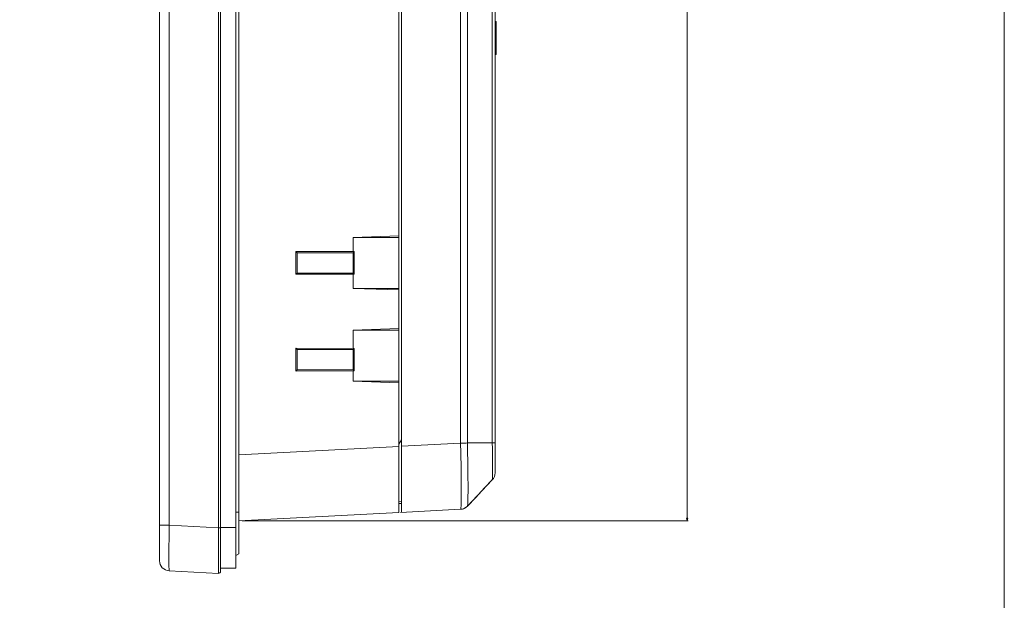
# Model space of a CAD drawing. Header units: centimetres. Extents: x -21 to 21, y -29.7 to 29.7.
# Tile 72 of 93: x 11.3 to 21, y -17.5 to -11.8. Entities that reach past the tile are written whole.
import ezdxf

# ---------------------------------------------------------------- set-up
doc = ezdxf.new("R2010")
doc.units = ezdxf.units.CM
doc.header["$MEASUREMENT"] = 0

msp = doc.modelspace()

# ---------------------------------------------------------------- linework, layer by layer
at = {"color": 8, "lineweight": 5}
msp.add_open_spline([(-21.00035, -29.70651), (-21.00035, -29.70651), (20.99965, -29.70651), (20.99965, -29.70651), (20.99965, -29.70651), (20.99965, 29.69349), (20.99965, 29.69349), (20.99965, 29.69349), (-21.00035, 29.69349), (-21.00035, 29.69349), (-21.00035, 29.69349), (-21.00035, -29.70651), (-21.00035, -29.70651)], degree=3, knots=[0, 0, 0, 0, 0.25, 0.25, 0.25, 0.5, 0.5, 0.5, 0.75, 0.75, 0.75, 1, 1, 1, 1], dxfattribs=at)
at = {"lineweight": 5}
for points in [[(13.30563, -17.25592), (13.30563, -17.25592), (13.30563, -2.79807), (13.30563, -2.79807)], [(13.45563, -17.22434), (13.45563, -17.22434), (13.45563, -2.82968), (13.45563, -2.82968)], [(12.70563, -17.15065), (12.70563, -17.15065), (12.70563, -2.90333), (12.70563, -2.90333)], [(13.48563, -17.08434), (13.48563, -17.08434), (13.48563, -2.96968), (13.48563, -2.96968)], [(12.8004, -3.25285), (12.8004, -3.25285), (12.8004, -16.80113), (12.8004, -16.80113)], [(13.28459, -16.82651), (13.28459, -16.82651), (13.28459, -3.22748), (13.28459, -3.22748)], [(15.05563, -16.67795), (15.05563, -16.67795), (15.05563, -3.36031), (15.05563, -3.36031)], [(15.08063, -3.37735), (15.08063, -3.37735), (15.08063, -16.67664), (15.08063, -16.67664)], [(16.00063, -16.28852), (16.00063, -16.28852), (16.00063, -3.76547), (16.00063, -3.76547)], [(15.66122, -15.9971), (15.66122, -15.9971), (15.66122, -4.05689), (15.66122, -4.05689)], [(15.72852, -4.05891), (15.72852, -4.05891), (15.72852, -15.99508), (15.72852, -15.99508)], [(15.97317, -15.99508), (15.97317, -15.99508), (15.97317, -4.05891), (15.97317, -4.05891)], [(16.00063, -11.85715), (16.00063, -11.85715), (16.01063, -11.85715), (16.01063, -11.85715)], [(16.01063, -12.18215), (16.01063, -12.18215), (16.01063, -11.85723), (16.01063, -11.85723)], [(16.01063, -11.93215), (16.01063, -11.93215), (16.00063, -11.93215), (16.00063, -11.93215)], [(16.01063, -11.98215), (16.01063, -11.98215), (16.00063, -11.98215), (16.00063, -11.98215)], [(16.01063, -12.18215), (16.01063, -12.18215), (16.00063, -12.18215), (16.00063, -12.18215)], [(14.60563, -13.97699), (14.60563, -13.97699), (15.05563, -13.96127), (15.05563, -13.96127)], [(15.05563, -13.97699), (15.05563, -13.97699), (14.60563, -13.97699), (14.60563, -13.97699)], [(14.60563, -13.97699), (14.60563, -13.97699), (14.60563, -14.11574), (14.60563, -14.11574)], [(14.04361, -14.11497), (14.04361, -14.11497), (14.60563, -14.11651), (14.60563, -14.11651)], [(14.04361, -14.11534), (14.04361, -14.11534), (14.05563, -14.12693), (14.05563, -14.12693)], [(14.04361, -14.11574), (14.04361, -14.11574), (14.04361, -14.33825), (14.04361, -14.33825)], [(14.60589, -14.12674), (14.60589, -14.12674), (14.05563, -14.12699), (14.05563, -14.12699)], [(14.05563, -14.12693), (14.05563, -14.12693), (14.05563, -14.32705), (14.05563, -14.32705)], [(14.61611, -14.11652), (14.61261, -14.11652), (14.60913, -14.11614), (14.60563, -14.11614)], [(14.61611, -14.11652), (14.61611, -14.11652), (14.60589, -14.12674), (14.60589, -14.12674)], [(14.60589, -14.32718), (14.60589, -14.32718), (14.60589, -14.1268), (14.60589, -14.1268)], [(14.61611, -14.11652), (14.61611, -14.11652), (14.61611, -14.33747), (14.61611, -14.33747)], [(14.04361, -14.33902), (14.04361, -14.33902), (14.05563, -14.32699), (14.05563, -14.32699)], [(14.60563, -14.33748), (14.60563, -14.33748), (14.04361, -14.33902), (14.04361, -14.33902)], [(14.05563, -14.32699), (14.05563, -14.32699), (14.60589, -14.32725), (14.60589, -14.32725)], [(14.61611, -14.33747), (14.61611, -14.33747), (14.60563, -14.33748), (14.60563, -14.33748)], [(14.60563, -14.33825), (14.60563, -14.33825), (14.60563, -14.47699), (14.60563, -14.47699)], [(14.60589, -14.32725), (14.60589, -14.32725), (14.61611, -14.33747), (14.61611, -14.33747)], [(14.60563, -14.47699), (14.60563, -14.47699), (15.05563, -14.47699), (15.05563, -14.47699)], [(15.05563, -14.49272), (15.05563, -14.49272), (14.60563, -14.47699), (14.60563, -14.47699)], [(14.60563, -14.88781), (14.60563, -14.88781), (15.05563, -14.87209), (15.05563, -14.87209)], [(15.05563, -14.88781), (15.05563, -14.88781), (14.60563, -14.88781), (14.60563, -14.88781)], [(14.60563, -14.88781), (14.60563, -14.88781), (14.60563, -15.06574), (14.60563, -15.06574)], [(14.04361, -15.06497), (14.04361, -15.06497), (14.60563, -15.06651), (14.60563, -15.06651)], [(14.04361, -15.06534), (14.04361, -15.06534), (14.05563, -15.07693), (14.05563, -15.07693)], [(14.04361, -15.06574), (14.04361, -15.06574), (14.04361, -15.28825), (14.04361, -15.28825)], [(14.60589, -15.07674), (14.60589, -15.07674), (14.05563, -15.07699), (14.05563, -15.07699)], [(14.05563, -15.07693), (14.05563, -15.07693), (14.05563, -15.27705), (14.05563, -15.27705)], [(14.61611, -15.06652), (14.61261, -15.06652), (14.60913, -15.06614), (14.60563, -15.06614)], [(14.60589, -15.0768), (14.60589, -15.0768), (14.61611, -15.06652), (14.61611, -15.06652)], [(14.60589, -15.27718), (14.60589, -15.27718), (14.60589, -15.0768), (14.60589, -15.0768)], [(14.61611, -15.06652), (14.61611, -15.06652), (14.61611, -15.28747), (14.61611, -15.28747)], [(14.04361, -15.28902), (14.04361, -15.28902), (14.05563, -15.27699), (14.05563, -15.27699)], [(14.60563, -15.28748), (14.60563, -15.28748), (14.04361, -15.28902), (14.04361, -15.28902)], [(14.05563, -15.27699), (14.05563, -15.27699), (14.60589, -15.27725), (14.60589, -15.27725)], [(14.60563, -15.28785), (14.60913, -15.28784), (14.61261, -15.28747), (14.61611, -15.28747)], [(14.60563, -15.28825), (14.60563, -15.28825), (14.60563, -15.38781), (14.60563, -15.38781)], [(14.61611, -15.28747), (14.61611, -15.28747), (14.60589, -15.27718), (14.60589, -15.27718)], [(14.60563, -15.38781), (14.60563, -15.38781), (15.05563, -15.38781), (15.05563, -15.38781)], [(15.05563, -15.40354), (15.05563, -15.40354), (14.60563, -15.38781), (14.60563, -15.38781)], [(15.05563, -16.02875), (15.05563, -16.02875), (13.48563, -16.11105), (13.48563, -16.11105)], [(15.05563, -16.00699), (15.05563, -16.00699), (15.08063, -15.96369), (15.08063, -15.96369)], [(15.66122, -15.9971), (15.66122, -15.9971), (15.08063, -16.02752), (15.08063, -16.02752)], [(15.72852, -15.99508), (15.72852, -15.99508), (15.97317, -15.99508), (15.97317, -15.99508)], [(15.97317, -16.35736), (15.9908, -16.33878), (16.00063, -16.31414), (16.00063, -16.28853)], [(15.96926, -16.36149), (15.96926, -16.36149), (15.72851, -16.61518), (15.72851, -16.61518)], [(15.90126, -16.43317), (15.90126, -16.43317), (15.97318, -16.35735), (15.97318, -16.35735)], [(15.07695, -16.56658), (15.07695, -16.56658), (15.05563, -16.57034), (15.05563, -16.57034)], [(15.08064, -16.58751), (15.08064, -16.58751), (15.05593, -16.58794), (15.05593, -16.58794)], [(15.66121, -16.64621), (15.68679, -16.64487), (15.71088, -16.63376), (15.72851, -16.61518)], [(15.69133, -16.63991), (15.69133, -16.63991), (15.71722, -16.62549), (15.71722, -16.62549)], [(15.71722, -16.62549), (15.71722, -16.62549), (15.72886, -16.61499), (15.72886, -16.61499)], [(15.71722, -16.62549), (15.71722, -16.62549), (15.72885, -16.615), (15.72885, -16.615)], [(13.45563, -16.6743), (13.45563, -16.6743), (13.48563, -16.6743), (13.48563, -16.6743)], [(13.48563, -16.76023), (13.48563, -16.76023), (15.05564, -16.67795), (15.05564, -16.67795)], [(15.07132, -16.67713), (15.07132, -16.67713), (15.66121, -16.64621), (15.66121, -16.64621)], [(15.66125, -16.64621), (15.66125, -16.64621), (15.69133, -16.63991), (15.69133, -16.63991)], [(15.69715, -16.63667), (15.69715, -16.63667), (15.71284, -16.62794), (15.71284, -16.62794)], [(12.70563, -16.80113), (12.70563, -16.80113), (12.8004, -16.80113), (12.8004, -16.80113)], [(13.28459, -16.82651), (13.28459, -16.82651), (12.8004, -16.80113), (12.8004, -16.80113)], [(13.28459, -16.82651), (13.28459, -16.82651), (13.30563, -16.82651), (13.30563, -16.82651)], [(13.30563, -16.82482), (13.30563, -16.82482), (13.45563, -16.82482), (13.45563, -16.82482)], [(13.48563, -17.0843), (13.48563, -17.0843), (13.45563, -17.0993), (13.45563, -17.0993)], [(13.45563, -17.09934), (13.45563, -17.09934), (13.48563, -17.08434), (13.48563, -17.08434)], [(12.70563, -17.15065), (12.70563, -17.20385), (12.74728, -17.24773), (12.8004, -17.25052)], [(13.28415, -17.14431), (13.28414, -17.1681), (13.28416, -17.19189), (13.28421, -17.21569)], [(12.8004, -17.25052), (12.8004, -17.25052), (13.28459, -17.27589), (13.28459, -17.27589)], [(13.45563, -17.2243), (13.45563, -17.2243), (13.30563, -17.2243), (13.30563, -17.2243)]]:
    msp.add_open_spline(points, degree=3, dxfattribs=at)
at = {"color": 8, "lineweight": 0}
for points in [[(17.8857, -3.29376), (17.8857, -3.29376), (17.8857, -16.76023), (17.8857, -16.76023)], [(13.51564, -16.76023), (13.51564, -16.76023), (17.89554, -16.76023), (17.89554, -16.76023)]]:
    msp.add_open_spline(points, degree=3, dxfattribs=at)
at = {"lineweight": 5}
for points, knots in [([(15.66122, -15.9971), (15.66747, -15.99691), (15.67371, -15.99673), (15.67996, -15.99654), (15.69614, -15.99604), (15.71232, -15.99551), (15.72851, -15.99511)], [0, 0, 0, 0, 0.5, 0.5, 0.5, 1, 1, 1, 1]), ([(15.66122, -16.64621), (15.66162, -16.64619), (15.66187, -16.64577), (15.66208, -16.64538), (15.66251, -16.64453), (15.66271, -16.64377), (15.6629, -16.64298), (15.66359, -16.64001), (15.66403, -16.63676), (15.6644, -16.63355), (15.66499, -16.6283), (15.66537, -16.62317), (15.66569, -16.618), (15.66613, -16.61087), (15.66648, -16.60367), (15.66676, -16.59649), (15.66712, -16.58739), (15.66738, -16.57831), (15.6676, -16.56922), (15.66786, -16.55831), (15.66806, -16.54738), (15.66821, -16.53645), (15.66838, -16.5238), (15.6685, -16.51115), (15.66858, -16.4985), (15.66866, -16.48425), (15.6687, -16.46999), (15.6687, -16.45573), (15.6687, -16.42295), (15.66851, -16.39018), (15.66821, -16.35741), (15.66786, -16.32003), (15.66737, -16.28265), (15.66676, -16.24528), (15.6661, -16.20472), (15.6653, -16.16416), (15.66439, -16.1236), (15.66345, -16.08143), (15.66238, -16.03926), (15.66122, -15.9971)], [0, 0, 0, 0, 0.0769231, 0.0769231, 0.0769231, 0.1538462, 0.1538462, 0.1538462, 0.2307692, 0.2307692, 0.2307692, 0.3076923, 0.3076923, 0.3076923, 0.3846154, 0.3846154, 0.3846154, 0.4615385, 0.4615385, 0.4615385, 0.5384615, 0.5384615, 0.5384615, 0.6153846, 0.6153846, 0.6153846, 0.6923077, 0.6923077, 0.6923077, 0.7692308, 0.7692308, 0.7692308, 0.8461538, 0.8461538, 0.8461538, 0.9230769, 0.9230769, 0.9230769, 1, 1, 1, 1]), ([(15.72885, -16.61499), (15.72989, -16.61389), (15.73, -16.61223), (15.73015, -16.61064), (15.73047, -16.60708), (15.73096, -16.60385), (15.73131, -16.60054), (15.73185, -16.59542), (15.73209, -16.5901), (15.73232, -16.58483), (15.73262, -16.57771), (15.73292, -16.57066), (15.73315, -16.56359), (15.73344, -16.55475), (15.73363, -16.54588), (15.7338, -16.53701), (15.73399, -16.52646), (15.73414, -16.51592), (15.73425, -16.50537), (15.73453, -16.47965), (15.7346, -16.45391), (15.73459, -16.42817), (15.73456, -16.39703), (15.73441, -16.36588), (15.73416, -16.33474), (15.73387, -16.29941), (15.73346, -16.26407), (15.73296, -16.22874), (15.73242, -16.19052), (15.73177, -16.15231), (15.73104, -16.11409), (15.73028, -16.07443), (15.72943, -16.03477), (15.72852, -15.99511)], [0, 0, 0, 0, 0.0909091, 0.0909091, 0.0909091, 0.1818182, 0.1818182, 0.1818182, 0.2727273, 0.2727273, 0.2727273, 0.3636364, 0.3636364, 0.3636364, 0.4545455, 0.4545455, 0.4545455, 0.5454545, 0.5454545, 0.5454545, 0.6363636, 0.6363636, 0.6363636, 0.7272727, 0.7272727, 0.7272727, 0.8181818, 0.8181818, 0.8181818, 0.9090909, 0.9090909, 0.9090909, 1, 1, 1, 1]), ([(15.97318, -16.35735), (15.97363, -16.35689), (15.97345, -16.35614), (15.97335, -16.35543), (15.97306, -16.35346), (15.97334, -16.3518), (15.97349, -16.35007), (15.97374, -16.34726), (15.97365, -16.34427), (15.97362, -16.34132), (15.97358, -16.33725), (15.97367, -16.33326), (15.97373, -16.32924), (15.97379, -16.32417), (15.9738, -16.31907), (15.97381, -16.31398), (15.97382, -16.30787), (15.97385, -16.30177), (15.97387, -16.29566), (15.97391, -16.28065), (15.97392, -16.26562), (15.97392, -16.2506), (15.97391, -16.23232), (15.9739, -16.21405), (15.97387, -16.19577), (15.97383, -16.17495), (15.97378, -16.15413), (15.97372, -16.1333), (15.97365, -16.1107), (15.97358, -16.0881), (15.97349, -16.0655), (15.97339, -16.04202), (15.97329, -16.01854), (15.97317, -15.99506)], [0, 0, 0, 0, 0.0909091, 0.0909091, 0.0909091, 0.1818182, 0.1818182, 0.1818182, 0.2727273, 0.2727273, 0.2727273, 0.3636364, 0.3636364, 0.3636364, 0.4545455, 0.4545455, 0.4545455, 0.5454545, 0.5454545, 0.5454545, 0.6363636, 0.6363636, 0.6363636, 0.7272727, 0.7272727, 0.7272727, 0.8181818, 0.8181818, 0.8181818, 0.9090909, 0.9090909, 0.9090909, 1, 1, 1, 1]), ([(16.00063, -15.99516), (16.00063, -15.99501), (16.00039, -15.99509), (16.00018, -15.99514), (15.99956, -15.99529), (15.99923, -15.99518), (15.99884, -15.99512), (15.99819, -15.99502), (15.99738, -15.99507), (15.99661, -15.99509), (15.99554, -15.99512), (15.99453, -15.99509), (15.99352, -15.99507), (15.99067, -15.99501), (15.98775, -15.99503), (15.98485, -15.99504), (15.98094, -15.99506), (15.97707, -15.99505), (15.97317, -15.99506)], [0, 0, 0, 0, 0.1666667, 0.1666667, 0.1666667, 0.3333333, 0.3333333, 0.3333333, 0.5, 0.5, 0.5, 0.6666667, 0.6666667, 0.6666667, 0.8333333, 0.8333333, 0.8333333, 1, 1, 1, 1]), ([(15.72886, -16.61499), (15.72886, -16.61499), (15.80749, -16.53206), (15.80749, -16.53206), (15.80749, -16.53206), (15.90126, -16.43317), (15.90126, -16.43317)], [0, 0, 0, 0, 0.5, 0.5, 0.5, 1, 1, 1, 1]), ([(12.79824, -17.11886), (12.79824, -17.09617), (12.79829, -17.07347), (12.79838, -17.05078), (12.7987, -16.96756), (12.79943, -16.88435), (12.8004, -16.80113)], [0, 0, 0, 0, 0.5, 0.5, 0.5, 1, 1, 1, 1]), ([(13.28459, -16.82651), (13.28455, -16.85572), (13.28448, -16.88494), (13.28441, -16.91415), (13.28425, -16.99087), (13.28412, -17.06759), (13.28415, -17.14431)], [0, 0, 0, 0, 0.5, 0.5, 0.5, 1, 1, 1, 1]), ([(12.8004, -17.25052), (12.8002, -17.25051), (12.80018, -17.25022), (12.80015, -17.24996), (12.80008, -17.24927), (12.79999, -17.24882), (12.79992, -17.24833), (12.7998, -17.24751), (12.79974, -17.24655), (12.79969, -17.24562), (12.79962, -17.24432), (12.79955, -17.24309), (12.79948, -17.24184), (12.7993, -17.23831), (12.7992, -17.23471), (12.79911, -17.23112), (12.79899, -17.22615), (12.79888, -17.22122), (12.7988, -17.21627), (12.7987, -17.20999), (12.79862, -17.2037), (12.79856, -17.19741), (12.79848, -17.18985), (12.79843, -17.18228), (12.79838, -17.17472), (12.79827, -17.1561), (12.79824, -17.13748), (12.79824, -17.11886)], [0, 0, 0, 0, 0.1111111, 0.1111111, 0.1111111, 0.2222222, 0.2222222, 0.2222222, 0.3333333, 0.3333333, 0.3333333, 0.4444444, 0.4444444, 0.4444444, 0.5555556, 0.5555556, 0.5555556, 0.6666667, 0.6666667, 0.6666667, 0.7777778, 0.7777778, 0.7777778, 0.8888889, 0.8888889, 0.8888889, 1, 1, 1, 1]), ([(13.28421, -17.21569), (13.28422, -17.22436), (13.28423, -17.23304), (13.28427, -17.24169), (13.28428, -17.24514), (13.2843, -17.24859), (13.2843, -17.25205), (13.28431, -17.2549), (13.2843, -17.25777), (13.28435, -17.26058), (13.28439, -17.26278), (13.28447, -17.26494), (13.28441, -17.26725), (13.28437, -17.26891), (13.28426, -17.27064), (13.28448, -17.27204), (13.2846, -17.27288), (13.28485, -17.27361), (13.28454, -17.27492), (13.28443, -17.27537), (13.28426, -17.27587), (13.28459, -17.27589)], [0, 0, 0, 0, 0.1428571, 0.1428571, 0.1428571, 0.2857143, 0.2857143, 0.2857143, 0.4285714, 0.4285714, 0.4285714, 0.5714286, 0.5714286, 0.5714286, 0.7142857, 0.7142857, 0.7142857, 0.8571429, 0.8571429, 0.8571429, 1, 1, 1, 1]), ([(13.28459, -17.27589), (13.29007, -17.27618), (13.29542, -17.2742), (13.2994, -17.27043), (13.30338, -17.26665), (13.30563, -17.2614), (13.30563, -17.25592)], [0, 0, 0, 0, 0.5, 0.5, 0.5, 1, 1, 1, 1])]:
    msp.add_open_spline(points, degree=3, knots=knots, dxfattribs=at)
at = {"color": 8, "lineweight": 0}
msp.add_open_spline([(17.87855, -16.73356), (17.87855, -16.73356), (17.8857, -16.76023), (17.8857, -16.76023), (17.8857, -16.76023), (17.89284, -16.73356), (17.89284, -16.73356), (17.89284, -16.73356), (17.87855, -16.73356), (17.87855, -16.73356)], degree=3, knots=[0, 0, 0, 0, 0.3333333, 0.3333333, 0.3333333, 0.6666667, 0.6666667, 0.6666667, 1, 1, 1, 1], dxfattribs=at)

doc.saveas('drawing.dxf')
